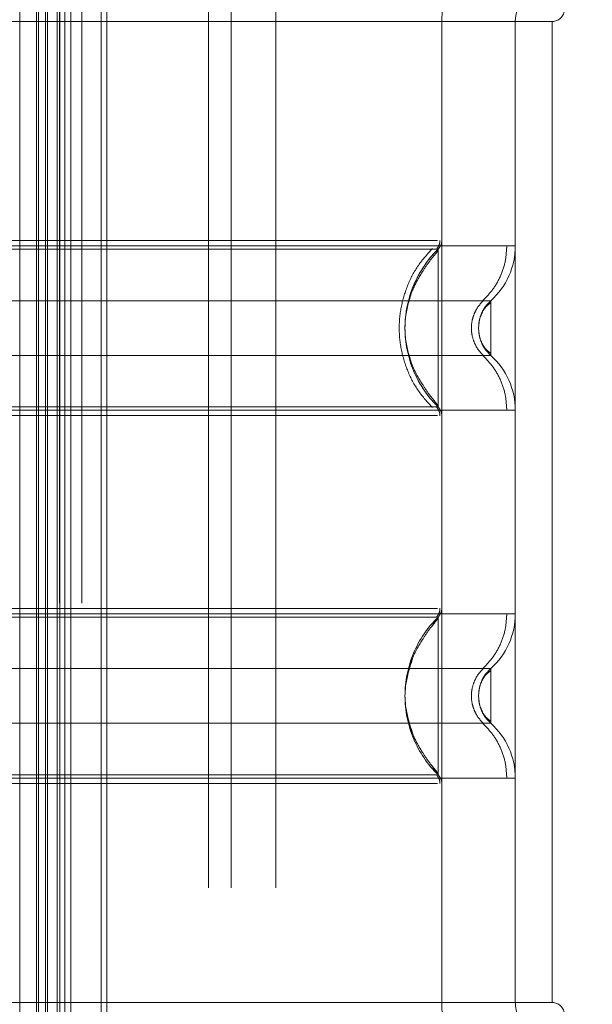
# Model space of a CAD drawing. Header units: inches. Extents: x 0.2 to 10.8, y 0.2 to 8.2.
# Tile 82 of 176: x 3.1708 to 3.2168, y 4.1905 to 4.2696. Entities that reach past the tile are written whole.
import ezdxf

# ---------------------------------------------------------------- set-up
doc = ezdxf.new("R2010")
doc.units = ezdxf.units.IN
doc.header["$MEASUREMENT"] = 0
doc.linetypes.add('HIDDEN', pattern=[0.07500000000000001, 0.05, -0.025])
doc.layers.add('DIMENSIONS', color=140, linetype='Continuous')
doc.styles.add('SLDTEXTSTYLE0', font='TXT', dxfattribs={"width": 0.7})
doc.dimstyles.new('SLDDIMSTYLE0', dxfattribs={"dimtxt": 0.0849609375, "dimasz": 0.13, "dimexe": 0, "dimexo": 0.0625, "dimgap": 0.021240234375, "dimtad": 0, "dimtih": 1, "dimtoh": 1, "dimlfac": 20, "dimrnd": 1e-09, "dimzin": 12, "dimdsep": 46, "dimtxsty": 'SLDTEXTSTYLE0', "dimsah": 1, "dimcen": 0.09, "dimadec": 0, "dimazin": 3, "dimtfac": 1, "dimtofl": 0, "dimtmove": 0, "dimatfit": 3, "dimfxl": 0, "dimfrac": 2, "dimtolj": 1, "dimtzin": 12, "dimarcsym": 0})

# ---------------------------------------------------------------- blocks, each defined once
blk = doc.blocks.new('_D_1')
at = {"layer": 'DIMENSIONS'}
for p, q in [((3.252463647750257, 4.97827594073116), (2.6925946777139, 4.97827594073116)), ((2.817594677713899, 4.97827594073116), (2.817594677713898, 4.102190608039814)), ((2.620681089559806, 3.948139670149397), (2.592150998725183, 3.948139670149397)), ((2.592150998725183, 3.948139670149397), (2.592150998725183, 3.813108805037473)), ((3.014508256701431, 3.948139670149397), (3.043038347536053, 3.948139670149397)), ((3.043038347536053, 3.948139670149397), (3.043038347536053, 3.813108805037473)), ((2.592150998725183, 3.813108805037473), (2.620681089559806, 3.813108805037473)), ((3.043038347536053, 3.813108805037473), (3.014508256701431, 3.813108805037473)), ((2.817594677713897, 2.884109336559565), (2.817594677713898, 3.794088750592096)), ((3.252463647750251, 2.884109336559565), (2.692594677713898, 2.884109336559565))]:
    blk.add_line(p, q, dxfattribs=at)
for points in [[(2.817594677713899, 4.97827594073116), (2.797594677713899, 4.84827594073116), (2.837594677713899, 4.84827594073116)], [(2.817594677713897, 2.884109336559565), (2.837594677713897, 3.014109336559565), (2.797594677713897, 3.014109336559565)]]:
    blk.add_solid(points, dxfattribs=at)
at = {"layer": 'DIMENSIONS', "char_height": 0.08333333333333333, "attachment_point": 1, "style": 'SLDTEXTSTYLE0'}
for s, insert in [('41.88', (2.656020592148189, 4.074582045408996)), ('1063.8', (2.620681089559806, 3.920531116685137))]:
    blk.add_mtext(s, dxfattribs=dict(at, insert=insert))

msp = doc.modelspace()

# ---------------------------------------------------------------- linework, layer by layer
at = {"color": 7, "linetype": 'HIDDEN', "lineweight": 18}
for p, q in [((3.170828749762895, 2.779431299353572), (3.170828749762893, 5.082938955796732)), ((3.172175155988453, 2.780795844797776), (3.17217515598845, 5.081589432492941)), ((3.172175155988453, 2.780795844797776), (3.17217515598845, 5.081589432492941)), ((3.172319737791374, 2.780940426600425), (3.172319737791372, 5.08144485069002)), ((3.172877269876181, 2.781497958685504), (3.172877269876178, 5.080887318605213)), ((3.173050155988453, 2.781670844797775), (3.173050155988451, 5.080714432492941)), ((3.174023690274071, 2.782633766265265), (3.174023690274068, 5.079751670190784)), ((3.174448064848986, 2.783068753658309), (3.174448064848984, 5.079316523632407)), ((3.174911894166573, 2.783532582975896), (3.17491189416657, 5.078852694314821)), ((3.177366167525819, 2.785986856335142), (3.177366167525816, 5.076398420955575)), ((3.17780323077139, 2.786427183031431), (3.177803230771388, 5.075971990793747)), ((3.185975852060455, 2.799889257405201), (3.185975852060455, 5.062439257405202)), ((3.185975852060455, 2.799889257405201), (3.185975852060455, 5.062439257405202)), ((3.187775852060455, 2.799889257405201), (3.187775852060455, 5.062439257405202)), ((3.191375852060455, 2.799889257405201), (3.191375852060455, 5.062439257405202)), ((3.174013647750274, 2.822717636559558), (3.174013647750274, 5.039667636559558)), ((3.175813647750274, 2.822717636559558), (3.175813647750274, 5.039667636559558)), ((3.175813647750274, 2.822717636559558), (3.175813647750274, 5.039667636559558)), ((3.204685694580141, 4.269414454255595), (3.155473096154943, 4.269414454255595)), ((3.204685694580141, 4.269414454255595), (3.2046856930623, 4.251836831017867)), ((3.213543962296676, 4.269414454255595), (3.204685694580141, 4.269414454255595)), ((3.204685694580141, 4.269414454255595), (3.204685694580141, 4.19067429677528)), ((3.210591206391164, 4.269414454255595), (3.210591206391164, 4.19067429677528)), ((3.210591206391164, 4.269414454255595), (3.210591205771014, 4.251410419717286)), ((3.213543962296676, 4.269414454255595), (3.213543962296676, 4.19067429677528)), ((3.213543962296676, 4.269414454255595), (3.213543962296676, 4.19067429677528)), ((3.204391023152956, 4.250881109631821), (3.204391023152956, 4.251134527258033)), ((3.207690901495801, 4.2452905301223), (3.20763845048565, 4.244808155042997)), ((3.20763845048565, 4.244808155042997), (3.207690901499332, 4.244325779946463)), ((3.204391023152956, 4.238481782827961), (3.204391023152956, 4.238735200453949)), ((3.14006957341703, 4.238205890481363), (3.210591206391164, 4.238205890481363)), ((3.20439102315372, 4.221606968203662), (3.203885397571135, 4.220856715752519)), ((3.204391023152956, 4.221353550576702), (3.204391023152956, 4.221606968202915)), ((3.207690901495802, 4.215762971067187), (3.20763845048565, 4.215280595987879)), ((3.207692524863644, 4.215770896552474), (3.207639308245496, 4.215280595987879)), ((3.20763845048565, 4.215280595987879), (3.207690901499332, 4.214798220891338)), ((3.207639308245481, 4.215280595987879), (3.20769252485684, 4.214790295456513)), ((3.203885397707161, 4.20970447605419), (3.204391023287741, 4.208954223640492)), ((3.204391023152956, 4.208954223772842), (3.204391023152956, 4.20920764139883)), ((3.210591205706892, 4.208678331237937), (3.210591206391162, 4.19067429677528)), ((3.204685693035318, 4.208251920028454), (3.204685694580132, 4.19067429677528)), ((3.204685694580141, 4.19067429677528), (3.155473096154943, 4.19067429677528)), ((3.213543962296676, 4.19067429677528), (3.204685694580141, 4.19067429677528))]:
    msp.add_line(p, q, dxfattribs=at)
for centre, radius, start, end in [((3.213543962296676, 4.269414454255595), 0.008858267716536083, 90, 180), ((3.213543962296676, 4.269414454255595), 0.002952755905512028, 90, 180), ((3.213543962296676, 4.270398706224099), 0.0009842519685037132, 270.0000000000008, 0), ((3.203701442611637, 4.251836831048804), 0.0009842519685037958, 314.4762724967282, 359.9999999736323), ((3.204685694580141, 4.251410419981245), 0.005905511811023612, 311.7633977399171, 0), ((3.204685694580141, 4.23820589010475), 0.005905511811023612, 0, 48.23660226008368), ((3.203701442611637, 4.23777947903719), 0.000984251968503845, 2.750604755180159e-08, 45.52372749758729), ((3.203701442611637, 4.222309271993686), 0.0009842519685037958, 314.4762724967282, 359.9999999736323), ((3.204685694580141, 4.221882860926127), 0.005905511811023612, 311.7633977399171, 0), ((3.204685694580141, 4.208678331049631), 0.005905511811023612, 0, 48.23660226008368), ((3.203701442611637, 4.208251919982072), 0.0009842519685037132, 2.745434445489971e-08, 45.52372749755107), ((3.213543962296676, 4.19067429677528), 0.00885826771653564, 180, 270.0000000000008), ((3.213543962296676, 4.19067429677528), 0.002952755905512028, 180, 270.0000000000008), ((3.213543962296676, 4.189690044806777), 0.0009842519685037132, 0, 90)]:
    msp.add_arc(centre, radius, start, end, dxfattribs=at)
for points, knots in [([(3.173831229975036, 2.78245678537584), (3.173829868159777, 2.78553797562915), (3.173826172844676, 2.793898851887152), (3.173826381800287, 2.807972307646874), (3.173827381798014, 2.824605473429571), (3.173827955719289, 2.841456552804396), (3.173827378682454, 2.867792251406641), (3.173827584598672, 2.903704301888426), (3.173827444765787, 2.988475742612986), (3.173827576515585, 3.155114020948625), (3.173827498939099, 3.479863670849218), (3.173827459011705, 3.975358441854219), (3.173827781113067, 4.430064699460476), (3.173827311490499, 4.76771510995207), (3.173828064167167, 4.890785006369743), (3.173827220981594, 4.968016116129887), (3.173828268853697, 4.999705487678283), (3.173826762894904, 5.025795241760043), (3.173826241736, 5.045834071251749), (3.173828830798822, 5.05886876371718), (3.173834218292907, 5.070050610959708), (3.173841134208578, 5.076846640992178), (3.173844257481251, 5.079915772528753)], [0, 0, 0, 0, 0.004023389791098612, 0.0109175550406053, 0.01837698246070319, 0.02574281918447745, 0.03292153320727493, 0.05276588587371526, 0.0726364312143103, 0.1436152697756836, 0.2703605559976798, 0.4966914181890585, 0.7906276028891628, 0.8641116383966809, 0.9375920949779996, 0.9513310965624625, 0.9649592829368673, 0.9789717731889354, 0.98539884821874, 0.9911257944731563, 0.9959923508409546, 1, 1, 1, 1]), ([(3.210591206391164, 4.251410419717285), (3.210459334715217, 4.251410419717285), (3.210195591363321, 4.251410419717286), (3.208088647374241, 4.251410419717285), (3.204813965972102, 4.251410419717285), (3.200373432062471, 4.251410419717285), (3.194970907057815, 4.251410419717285), (3.18880510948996, 4.251410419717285), (3.182115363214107, 4.251410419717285), (3.175158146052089, 4.251410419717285), (3.168200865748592, 4.251410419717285), (3.161511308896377, 4.251410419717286), (3.155344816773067, 4.251410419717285), (3.149944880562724, 4.251410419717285), (3.145494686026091, 4.251410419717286), (3.142256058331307, 4.251410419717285), (3.140392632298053, 4.251410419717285), (3.140149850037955, 4.251410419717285), (3.140069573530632, 4.251410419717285)], [0, 0, 0, 0, 0.06454114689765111, 0.1290822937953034, 0.1936234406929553, 0.2581645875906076, 0.3227057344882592, 0.3872468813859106, 0.4517880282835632, 0.5163291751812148, 0.580870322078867, 0.645411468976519, 0.7099526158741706, 0.7744937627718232, 0.8390349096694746, 0.9035760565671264, 0.9681172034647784, 1, 1, 1, 1]), ([(3.20434118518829, 4.251836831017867), (3.204285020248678, 4.251836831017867), (3.20408586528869, 4.251836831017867), (3.202569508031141, 4.251836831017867), (3.199879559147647, 4.251836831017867), (3.196168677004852, 4.251836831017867), (3.191669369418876, 4.251836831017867), (3.186530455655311, 4.251836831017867), (3.180955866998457, 4.251836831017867), (3.175158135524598, 4.251836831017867), (3.169360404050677, 4.251836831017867), (3.16378581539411, 4.251836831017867), (3.158646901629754, 4.251836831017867), (3.154147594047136, 4.251836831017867), (3.15043671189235, 4.251836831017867), (3.147746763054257, 4.251836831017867), (3.146230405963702, 4.251836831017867), (3.146031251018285, 4.251836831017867), (3.145975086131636, 4.251836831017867)], [0, 0, 0, 0, 0.02656569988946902, 0.09419917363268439, 0.1618326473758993, 0.2294661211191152, 0.2970995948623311, 0.3647330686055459, 0.4323665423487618, 0.5000000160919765, 0.5676334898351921, 0.6352669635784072, 0.702900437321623, 0.7705339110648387, 0.8381673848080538, 0.9058008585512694, 0.9734343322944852, 1, 1, 1, 1]), ([(3.204246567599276, 4.251131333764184), (3.204290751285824, 4.251179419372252), (3.204380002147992, 4.251276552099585), (3.204471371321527, 4.251454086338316), (3.204533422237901, 4.25164398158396), (3.204539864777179, 4.251776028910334), (3.204543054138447, 4.251841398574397)], [0, 0, 0, 0, 0.2475269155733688, 0.5000033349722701, 0.7524780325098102, 1, 1, 1, 1]), ([(3.207951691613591, 4.24698625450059), (3.208238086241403, 4.247278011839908), (3.208817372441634, 4.247868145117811), (3.209430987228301, 4.248967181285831), (3.209832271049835, 4.250164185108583), (3.20988228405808, 4.250998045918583), (3.209907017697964, 4.251410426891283)], [0, 0, 0, 0, 0.2471297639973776, 0.499865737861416, 0.752661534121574, 1, 1, 1, 1]), ([(3.204391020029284, 4.251134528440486), (3.204395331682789, 4.251134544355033), (3.203628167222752, 4.251134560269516), (3.200702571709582, 4.251134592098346), (3.198535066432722, 4.251134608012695), (3.193121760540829, 4.251134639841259), (3.189879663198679, 4.251134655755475), (3.18281027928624, 4.251134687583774), (3.178984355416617, 4.251134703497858), (3.171332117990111, 4.25113473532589), (3.167505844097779, 4.251134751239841), (3.160437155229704, 4.251134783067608), (3.157193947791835, 4.251134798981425), (3.151781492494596, 4.251134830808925), (3.149613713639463, 4.25113484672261), (3.14668810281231, 4.251134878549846), (3.145919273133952, 4.251134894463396), (3.145925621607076, 4.251134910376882)], [0, 0, 0, 0, 0.125, 0.125, 0.25, 0.25, 0.375, 0.375, 0.5, 0.5, 0.625, 0.625, 0.75, 0.75, 0.875, 0.875, 1, 1, 1, 1]), ([(3.203941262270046, 4.238422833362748), (3.203543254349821, 4.238859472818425), (3.202747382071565, 4.239732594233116), (3.201920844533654, 4.241322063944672), (3.201393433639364, 4.243026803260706), (3.201212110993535, 4.244808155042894), (3.201393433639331, 4.246589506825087), (3.201920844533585, 4.248294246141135), (3.202747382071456, 4.249883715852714), (3.203543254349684, 4.250756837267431), (3.203941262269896, 4.251193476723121)], [0, 0, 0, 0, 0.1250856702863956, 0.2501262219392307, 0.3751553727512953, 0.4999999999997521, 0.6248446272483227, 0.7498737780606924, 0.8749143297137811, 0.9999999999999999, 0.9999999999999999, 0.9999999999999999, 0.9999999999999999]), ([(3.204391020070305, 4.238481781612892), (3.202702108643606, 4.240120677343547), (3.200770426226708, 4.244808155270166), (3.202702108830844, 4.249495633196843), (3.204391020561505, 4.251134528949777)], [0.02713175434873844, 0.02713175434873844, 0.02713175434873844, 0.02713175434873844, 0.499999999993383, 0.9728682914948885, 0.9728682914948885, 0.9728682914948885, 0.9728682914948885]), ([(3.204391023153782, 4.251011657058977), (3.204151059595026, 4.250726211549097), (3.203702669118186, 4.250192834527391), (3.202974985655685, 4.249101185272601), (3.202148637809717, 4.24763732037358), (3.201916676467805, 4.246417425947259), (3.201779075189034, 4.245693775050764)], [0, 0, 0, 0, 0.1830305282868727, 0.3420067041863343, 0.6096732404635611, 0.9999999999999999, 0.9999999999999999, 0.9999999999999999, 0.9999999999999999]), ([(3.204391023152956, 4.238735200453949), (3.204391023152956, 4.238790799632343), (3.204391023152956, 4.238963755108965), (3.204391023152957, 4.240250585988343), (3.204391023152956, 4.242316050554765), (3.204391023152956, 4.244808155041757), (3.204391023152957, 4.247300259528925), (3.204391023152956, 4.249365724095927), (3.204391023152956, 4.250652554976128), (3.204391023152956, 4.250825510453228), (3.204391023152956, 4.250881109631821)], [0, 0, 0, 0, 0.06819172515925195, 0.2121278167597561, 0.356063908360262, 0.4999999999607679, 0.6439360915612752, 0.7878721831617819, 0.9318082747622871, 1, 1, 1, 1]), ([(3.20861955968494, 4.247004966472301), (3.208625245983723, 4.247004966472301), (3.20665803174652, 4.247004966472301), (3.199051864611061, 4.247004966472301), (3.188454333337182, 4.247004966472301), (3.175158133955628, 4.247004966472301), (3.161861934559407, 4.247004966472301), (3.151264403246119, 4.247004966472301), (3.143658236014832, 4.247004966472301), (3.141691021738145, 4.247004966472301), (3.141696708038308, 4.247004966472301)], [4.71241410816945, 4.71241410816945, 4.71241410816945, 4.71241410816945, 5.15721612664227, 5.4883921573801, 5.8858033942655, 6.2832146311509, 6.68062586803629, 7.07803710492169, 7.40921313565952, 7.854015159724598, 7.854015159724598, 7.854015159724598, 7.854015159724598]), ([(3.208050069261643, 4.242591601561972), (3.207904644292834, 4.242739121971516), (3.207613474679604, 4.243034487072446), (3.207307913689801, 4.243585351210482), (3.207111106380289, 4.244181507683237), (3.207042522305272, 4.244808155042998), (3.207111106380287, 4.245434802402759), (3.207307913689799, 4.246030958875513), (3.207613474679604, 4.246581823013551), (3.207904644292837, 4.246877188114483), (3.208050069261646, 4.247024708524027)], [0, 0, 0, 0, 0.1248322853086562, 0.249938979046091, 0.3751056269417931, 0.4999999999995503, 0.6248943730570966, 0.7500610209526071, 0.8751677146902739, 1, 1, 1, 1]), ([(3.208619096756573, 4.246834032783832), (3.208491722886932, 4.246740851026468), (3.208239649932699, 4.246556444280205), (3.207954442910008, 4.246140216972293), (3.207744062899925, 4.245656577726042), (3.207684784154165, 4.245295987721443), (3.207655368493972, 4.245117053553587)], [0, 0, 0, 0, 0.2572717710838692, 0.5091409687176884, 0.7564229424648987, 1, 1, 1, 1]), ([(3.208619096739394, 4.24700548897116), (3.208475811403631, 4.246857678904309), (3.208188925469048, 4.246561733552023), (3.20793311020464, 4.246140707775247), (3.207852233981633, 4.245874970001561), (3.207831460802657, 4.245806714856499)], [0, 0, 0, 0, 0.425787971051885, 0.8525127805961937, 1, 1, 1, 1]), ([(3.208619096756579, 4.242610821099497), (3.208619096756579, 4.242610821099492), (3.208619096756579, 4.242668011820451), (3.208619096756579, 4.242888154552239), (3.208619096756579, 4.243051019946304), (3.208619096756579, 4.243457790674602), (3.208619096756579, 4.243701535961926), (3.208619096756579, 4.244233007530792), (3.208619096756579, 4.244520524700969), (3.208619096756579, 4.245095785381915), (3.208619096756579, 4.245383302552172), (3.208619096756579, 4.24591477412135), (3.208619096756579, 4.246158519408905), (3.208619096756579, 4.24656529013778), (3.208619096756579, 4.246728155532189), (3.208619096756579, 4.246948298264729), (3.208619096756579, 4.247005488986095), (3.208619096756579, 4.247005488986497)], [0, 0, 0, 0, 0.125, 0.125, 0.25, 0.25, 0.375, 0.375, 0.5, 0.5, 0.625, 0.625, 0.75, 0.75, 0.875, 0.875, 1, 1, 1, 1]), ([(3.207655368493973, 4.244499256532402), (3.207684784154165, 4.244320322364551), (3.207744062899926, 4.243959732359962), (3.207954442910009, 4.243476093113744), (3.208239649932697, 4.243059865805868), (3.208491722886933, 4.242875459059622), (3.208619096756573, 4.242782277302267)], [0, 0, 0, 0, 0.2435770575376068, 0.4908590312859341, 0.7427282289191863, 1, 1, 1, 1]), ([(3.201779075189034, 4.24392253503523), (3.201916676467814, 4.243198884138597), (3.202148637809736, 4.241978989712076), (3.202974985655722, 4.240515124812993), (3.203702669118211, 4.239423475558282), (3.204151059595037, 4.238890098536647), (3.204391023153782, 4.238604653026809)], [0, 0, 0, 0, 0.3903267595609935, 0.6579932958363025, 0.8169694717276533, 1, 1, 1, 1]), ([(3.207831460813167, 4.243809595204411), (3.20785223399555, 4.243741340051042), (3.207933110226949, 4.243475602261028), (3.208188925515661, 4.243054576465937), (3.208475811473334, 4.242758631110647), (3.208619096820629, 4.242610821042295)], [0, 0, 0, 0, 0.1474872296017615, 0.5742120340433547, 0.9999999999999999, 0.9999999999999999, 0.9999999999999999, 0.9999999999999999]), ([(3.209907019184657, 4.238205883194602), (3.209882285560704, 4.238618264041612), (3.209832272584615, 4.23945212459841), (3.209430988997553, 4.240649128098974), (3.208817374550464, 4.241748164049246), (3.208238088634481, 4.242338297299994), (3.207951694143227, 4.242630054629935)], [0, 0, 0, 0, 0.2473384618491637, 0.5001342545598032, 0.7528702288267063, 1, 1, 1, 1]), ([(3.14169671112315, 4.242611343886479), (3.141691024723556, 4.242611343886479), (3.143658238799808, 4.242611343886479), (3.151264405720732, 4.242611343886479), (3.161861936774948, 4.242611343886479), (3.175158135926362, 4.242611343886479), (3.188454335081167, 4.242611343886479), (3.199051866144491, 4.242611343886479), (3.20665803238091, 4.242611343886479), (3.208625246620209, 4.242611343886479), (3.208619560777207, 4.242611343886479)], [4.712364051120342, 4.712364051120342, 4.712364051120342, 4.712364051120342, 5.15716607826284, 5.488342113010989, 5.885753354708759, 6.28316459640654, 6.68057583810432, 7.077987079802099, 7.40916311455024, 7.85396503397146, 7.85396503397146, 7.85396503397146, 7.85396503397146]), ([(3.145925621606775, 4.238481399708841), (3.145919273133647, 4.238481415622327), (3.146688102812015, 4.238481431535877), (3.149613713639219, 4.238481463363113), (3.151781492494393, 4.238481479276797), (3.157193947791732, 4.238481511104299), (3.16043715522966, 4.238481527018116), (3.16750584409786, 4.238481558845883), (3.171332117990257, 4.238481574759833), (3.178984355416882, 4.238481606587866), (3.182810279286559, 4.238481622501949), (3.18987966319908, 4.238481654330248), (3.19312176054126, 4.238481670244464), (3.198535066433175, 4.238481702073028), (3.200702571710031, 4.238481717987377), (3.203628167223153, 4.238481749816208), (3.204395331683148, 4.23848176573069), (3.204391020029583, 4.238481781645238)], [0, 0, 0, 0, 0.125, 0.125, 0.25, 0.25, 0.375, 0.375, 0.5, 0.5, 0.625, 0.625, 0.75, 0.75, 0.875, 0.875, 1, 1, 1, 1]), ([(3.204543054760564, 4.237774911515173), (3.204539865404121, 4.237840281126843), (3.204533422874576, 4.237972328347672), (3.204471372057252, 4.238162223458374), (3.204380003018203, 4.238339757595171), (3.204290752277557, 4.23843689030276), (3.204246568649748, 4.238484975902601)], [0, 0, 0, 0, 0.2475219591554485, 0.49999664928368, 0.75247306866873, 1, 1, 1, 1]), ([(3.145975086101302, 4.237779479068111), (3.146031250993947, 4.237779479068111), (3.14623040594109, 4.237779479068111), (3.147746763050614, 4.237779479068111), (3.15043671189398, 4.237779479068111), (3.154147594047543, 4.237779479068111), (3.158646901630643, 4.237779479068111), (3.163785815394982, 4.237779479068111), (3.169360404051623, 4.237779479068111), (3.175158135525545, 4.237779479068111), (3.180955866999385, 4.237779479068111), (3.186530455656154, 4.237779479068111), (3.191669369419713, 4.237779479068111), (3.196168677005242, 4.237779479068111), (3.199879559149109, 4.237779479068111), (3.202569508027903, 4.237779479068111), (3.204085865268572, 4.237779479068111), (3.204285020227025, 4.237779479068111), (3.204341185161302, 4.237779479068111)], [0, 0, 0, 0, 0.02656567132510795, 0.09419914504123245, 0.1618326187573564, 0.2294660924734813, 0.297099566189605, 0.3647330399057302, 0.4323665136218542, 0.499999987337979, 0.5676334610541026, 0.6352669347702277, 0.7029004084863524, 0.7705338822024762, 0.8381673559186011, 0.9058008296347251, 0.9734343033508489, 0.9999999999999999, 0.9999999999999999, 0.9999999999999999, 0.9999999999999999]), ([(3.20434118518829, 4.222309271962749), (3.204285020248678, 4.222309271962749), (3.20408586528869, 4.222309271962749), (3.202569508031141, 4.222309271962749), (3.199879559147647, 4.222309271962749), (3.196168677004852, 4.222309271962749), (3.191669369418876, 4.222309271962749), (3.186530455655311, 4.222309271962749), (3.180955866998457, 4.222309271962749), (3.175158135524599, 4.222309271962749), (3.169360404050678, 4.222309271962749), (3.16378581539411, 4.222309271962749), (3.158646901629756, 4.222309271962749), (3.154147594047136, 4.222309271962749), (3.15043671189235, 4.222309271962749), (3.147746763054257, 4.222309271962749), (3.146230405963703, 4.222309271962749), (3.146031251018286, 4.222309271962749), (3.145975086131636, 4.222309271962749)], [0, 0, 0, 0, 0.02656569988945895, 0.09419917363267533, 0.1618326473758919, 0.2294661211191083, 0.2970995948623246, 0.3647330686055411, 0.4323665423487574, 0.5000000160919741, 0.5676334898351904, 0.6352669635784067, 0.7029004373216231, 0.7705339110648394, 0.8381673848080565, 0.9058008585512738, 0.9734343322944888, 1, 1, 1, 1]), ([(3.204247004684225, 4.221603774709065), (3.204291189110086, 4.221651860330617), (3.204380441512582, 4.221748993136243), (3.204471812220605, 4.221926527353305), (3.204533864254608, 4.222116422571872), (3.204540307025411, 4.222248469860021), (3.204543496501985, 4.22231383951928)], [0, 0, 0, 0, 0.2475266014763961, 0.5000029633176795, 0.7524777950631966, 1, 1, 1, 1]), ([(3.210591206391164, 4.221882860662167), (3.21045933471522, 4.221882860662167), (3.210195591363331, 4.221882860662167), (3.208088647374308, 4.221882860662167), (3.204813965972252, 4.221882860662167), (3.200373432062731, 4.221882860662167), (3.194970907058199, 4.221882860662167), (3.188805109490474, 4.221882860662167), (3.182115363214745, 4.221882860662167), (3.175158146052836, 4.221882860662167), (3.168200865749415, 4.221882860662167), (3.161511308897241, 4.221882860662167), (3.155344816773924, 4.221882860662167), (3.149944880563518, 4.221882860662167), (3.145494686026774, 4.221882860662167), (3.142256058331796, 4.221882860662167), (3.140392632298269, 4.221882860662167), (3.140149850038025, 4.221882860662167), (3.140069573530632, 4.221882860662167)], [0, 0, 0, 0, 0.06454114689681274, 0.1290822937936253, 0.1936234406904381, 0.2581645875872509, 0.3227057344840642, 0.3872468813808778, 0.4517880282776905, 0.5163291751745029, 0.5808703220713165, 0.6454114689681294, 0.7099526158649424, 0.7744937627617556, 0.8390349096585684, 0.903576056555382, 0.9681172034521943, 1, 1, 1, 1]), ([(3.204199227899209, 4.221606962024), (3.204180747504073, 4.221606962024), (3.204081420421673, 4.221606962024), (3.203256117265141, 4.221606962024), (3.201501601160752, 4.221606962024), (3.198581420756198, 4.221606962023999), (3.19440418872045, 4.221606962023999), (3.188924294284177, 4.221606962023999), (3.182356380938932, 4.221606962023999), (3.175158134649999, 4.221606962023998), (3.16795988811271, 4.221606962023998), (3.161391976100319, 4.221606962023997), (3.155912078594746, 4.221606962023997), (3.1517348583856, 4.221606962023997), (3.148814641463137, 4.221606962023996), (3.14706024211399, 4.221606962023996), (3.146235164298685, 4.221606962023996), (3.146135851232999, 4.221606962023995), (3.14611746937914, 4.221606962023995)], [0, 0, 0, 0, 0.01170879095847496, 0.06293155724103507, 0.1206490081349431, 0.1851790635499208, 0.2564308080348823, 0.333714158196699, 0.4156154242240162, 0.5000373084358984, 0.5844591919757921, 0.6663604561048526, 0.7436438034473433, 0.8148955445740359, 0.8794255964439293, 0.937143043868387, 0.988365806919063, 0.9999999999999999, 0.9999999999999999, 0.9999999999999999, 0.9999999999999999]), ([(3.204391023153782, 4.221484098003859), (3.204151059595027, 4.221198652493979), (3.203702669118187, 4.220665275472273), (3.202974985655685, 4.219573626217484), (3.202148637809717, 4.218109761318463), (3.201916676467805, 4.21688986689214), (3.201779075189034, 4.216166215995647)], [0, 0, 0, 0, 0.1830305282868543, 0.3420067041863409, 0.6096732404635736, 1, 1, 1, 1]), ([(3.204391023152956, 4.20920764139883), (3.204391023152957, 4.209263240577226), (3.204391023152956, 4.209436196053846), (3.204391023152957, 4.210723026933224), (3.204391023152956, 4.212788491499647), (3.204391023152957, 4.21528059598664), (3.204391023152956, 4.217772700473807), (3.204391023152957, 4.219838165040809), (3.204391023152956, 4.221124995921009), (3.204391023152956, 4.22129795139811), (3.204391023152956, 4.221353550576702)], [0, 0, 0, 0, 0.0681917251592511, 0.2121278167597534, 0.3560639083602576, 0.4999999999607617, 0.6439360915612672, 0.787872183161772, 0.9318082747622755, 1, 1, 1, 1]), ([(3.20795169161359, 4.217458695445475), (3.208238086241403, 4.217750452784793), (3.208817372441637, 4.218340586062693), (3.209430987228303, 4.219439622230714), (3.209832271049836, 4.220636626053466), (3.20988228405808, 4.221470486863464), (3.209907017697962, 4.221882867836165)], [0, 0, 0, 0, 0.2471297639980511, 0.4998657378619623, 0.7526615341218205, 1, 1, 1, 1]), ([(3.202364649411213, 4.218360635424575), (3.202050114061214, 4.217333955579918), (3.201421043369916, 4.215280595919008), (3.202050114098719, 4.213227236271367), (3.202364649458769, 4.212200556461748)], [0, 0, 0, 0, 0.5000000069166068, 0.9999999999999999, 0.9999999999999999, 0.9999999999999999, 0.9999999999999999]), ([(3.208619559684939, 4.217477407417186), (3.208625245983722, 4.217477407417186), (3.206658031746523, 4.217477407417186), (3.199051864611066, 4.217477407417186), (3.188454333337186, 4.217477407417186), (3.17515813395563, 4.217477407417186), (3.161861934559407, 4.217477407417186), (3.151264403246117, 4.217477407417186), (3.14365823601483, 4.217477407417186), (3.141691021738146, 4.217477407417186), (3.14169670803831, 4.217477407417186)], [4.71241410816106, 4.71241410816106, 4.71241410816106, 4.71241410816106, 5.15721612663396, 5.48839215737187, 5.88580339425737, 6.28321463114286, 6.68062586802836, 7.07803710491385, 7.40921313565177, 7.854015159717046, 7.854015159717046, 7.854015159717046, 7.854015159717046]), ([(3.208050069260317, 4.213064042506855), (3.207904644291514, 4.213211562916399), (3.207613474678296, 4.21350692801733), (3.207307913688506, 4.214057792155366), (3.207111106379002, 4.21465394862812), (3.207042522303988, 4.21528059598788), (3.207111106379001, 4.21590724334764), (3.207307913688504, 4.216503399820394), (3.207613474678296, 4.21705426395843), (3.207904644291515, 4.217349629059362), (3.208050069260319, 4.217497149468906)], [0, 0, 0, 0, 0.1248322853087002, 0.2499389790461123, 0.3751056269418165, 0.4999999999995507, 0.6248943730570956, 0.7500610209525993, 0.875167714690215, 1, 1, 1, 1]), ([(3.208619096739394, 4.217477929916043), (3.208475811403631, 4.217330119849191), (3.208188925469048, 4.217034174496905), (3.20793311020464, 4.216613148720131), (3.207852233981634, 4.216347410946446), (3.20783146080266, 4.216279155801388)], [0, 0, 0, 0, 0.4257879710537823, 0.8525127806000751, 1, 1, 1, 1]), ([(3.208619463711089, 4.217477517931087), (3.208472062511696, 4.21733169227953), (3.208208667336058, 4.217071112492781), (3.208039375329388, 4.216742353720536), (3.207964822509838, 4.216597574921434)], [0, 0, 0, 0, 0.559619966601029, 1, 1, 1, 1]), ([(3.208619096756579, 4.213083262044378), (3.208619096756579, 4.213083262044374), (3.208619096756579, 4.213140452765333), (3.208619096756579, 4.213360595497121), (3.208619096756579, 4.213523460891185), (3.208619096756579, 4.213930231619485), (3.208619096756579, 4.214173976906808), (3.208619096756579, 4.214705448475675), (3.208619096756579, 4.214992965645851), (3.208619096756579, 4.215568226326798), (3.208619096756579, 4.215855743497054), (3.208619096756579, 4.216387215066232), (3.208619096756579, 4.216630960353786), (3.208619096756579, 4.217037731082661), (3.208619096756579, 4.21720059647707), (3.208619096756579, 4.217420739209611), (3.208619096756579, 4.217477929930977), (3.208619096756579, 4.217477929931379)], [0, 0, 0, 0, 0.125, 0.125, 0.25, 0.25, 0.375, 0.375, 0.5, 0.5, 0.625, 0.625, 0.75, 0.75, 0.875, 0.875, 1, 1, 1, 1]), ([(3.208619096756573, 4.217306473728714), (3.208491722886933, 4.21721329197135), (3.208239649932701, 4.21702888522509), (3.207954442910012, 4.216612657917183), (3.207744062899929, 4.216129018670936), (3.207684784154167, 4.21576842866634), (3.207655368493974, 4.215589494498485)], [0, 0, 0, 0, 0.2572717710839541, 0.5091409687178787, 0.7564229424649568, 1, 1, 1, 1]), ([(3.207655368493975, 4.214971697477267), (3.207684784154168, 4.214792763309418), (3.20774406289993, 4.214432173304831), (3.207954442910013, 4.213948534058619), (3.2082396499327, 4.213532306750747), (3.208491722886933, 4.213347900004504), (3.208619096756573, 4.213254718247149)], [0, 0, 0, 0, 0.2435770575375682, 0.4908590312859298, 0.7427282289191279, 1, 1, 1, 1]), ([(3.201779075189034, 4.214394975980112), (3.201916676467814, 4.213671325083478), (3.202148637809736, 4.212451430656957), (3.202974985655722, 4.210987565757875), (3.20370266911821, 4.209895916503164), (3.204151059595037, 4.209362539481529), (3.204391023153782, 4.209077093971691)], [0, 0, 0, 0, 0.3903267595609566, 0.6579932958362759, 0.8169694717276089, 1, 1, 1, 1]), ([(3.20783146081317, 4.214282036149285), (3.207852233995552, 4.214213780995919), (3.207933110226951, 4.213948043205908), (3.208188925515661, 4.213527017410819), (3.208475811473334, 4.213231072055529), (3.208619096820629, 4.213083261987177)], [0, 0, 0, 0, 0.1474872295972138, 0.5742120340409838, 0.9999999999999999, 0.9999999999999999, 0.9999999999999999, 0.9999999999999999]), ([(3.207964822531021, 4.213963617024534), (3.208039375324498, 4.213818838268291), (3.208208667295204, 4.213490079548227), (3.20847206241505, 4.213229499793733), (3.208619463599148, 4.213083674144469)], [0, 0, 0, 0, 0.4403799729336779, 1, 1, 1, 1]), ([(3.14169671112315, 4.213083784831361), (3.141691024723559, 4.21308378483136), (3.143658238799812, 4.213083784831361), (3.151264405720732, 4.21308378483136), (3.161861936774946, 4.21308378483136), (3.175158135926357, 4.21308378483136), (3.188454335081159, 4.21308378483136), (3.199051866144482, 4.21308378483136), (3.20665803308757, 4.21308378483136), (3.208625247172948, 4.21308378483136), (3.208619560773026, 4.21308378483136)], [4.712364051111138, 4.712364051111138, 4.712364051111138, 4.712364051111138, 5.157166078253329, 5.4883421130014, 5.88575335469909, 6.28316459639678, 6.680575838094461, 7.07798707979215, 7.409163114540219, 7.853965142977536, 7.853965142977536, 7.853965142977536, 7.853965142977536]), ([(3.209907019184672, 4.208678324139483), (3.209882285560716, 4.209090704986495), (3.209832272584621, 4.209924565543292), (3.209430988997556, 4.211121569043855), (3.208817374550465, 4.212220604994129), (3.208238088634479, 4.212810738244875), (3.207951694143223, 4.213102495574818)], [0, 0, 0, 0, 0.2473384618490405, 0.5001342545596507, 0.752870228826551, 0.9999999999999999, 0.9999999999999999, 0.9999999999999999, 0.9999999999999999]), ([(3.14006957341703, 4.208678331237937), (3.140149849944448, 4.208678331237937), (3.140392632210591, 4.208678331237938), (3.142256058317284, 4.208678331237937), (3.145494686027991, 4.208678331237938), (3.149944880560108, 4.208678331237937), (3.155344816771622, 4.208678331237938), (3.161511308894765, 4.208678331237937), (3.168200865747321, 4.208678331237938), (3.175158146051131, 4.208678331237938), (3.182115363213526, 4.208678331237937), (3.188805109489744, 4.208678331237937), (3.194970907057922, 4.208678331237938), (3.200373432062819, 4.208678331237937), (3.204813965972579, 4.208678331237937), (3.208088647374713, 4.208678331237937), (3.210195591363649, 4.208678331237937), (3.210459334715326, 4.208678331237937), (3.210591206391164, 4.208678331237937)], [0, 0, 0, 0, 0.03188280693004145, 0.09642395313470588, 0.1609650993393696, 0.2255062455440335, 0.2900473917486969, 0.354588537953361, 0.4191296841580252, 0.4836708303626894, 0.5482119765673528, 0.6127531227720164, 0.677294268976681, 0.7418354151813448, 0.8063765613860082, 0.8709177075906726, 0.9354588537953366, 1, 1, 1, 1]), ([(3.146117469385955, 4.208954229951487), (3.146135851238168, 4.208954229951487), (3.146235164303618, 4.208954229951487), (3.14706024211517, 4.208954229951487), (3.148814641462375, 4.208954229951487), (3.151734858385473, 4.208954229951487), (3.155912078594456, 4.208954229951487), (3.16139197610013, 4.208954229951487), (3.167959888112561, 4.208954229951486), (3.175158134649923, 4.208954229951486), (3.182356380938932, 4.208954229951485), (3.188924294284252, 4.208954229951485), (3.1944041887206, 4.208954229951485), (3.198581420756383, 4.208954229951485), (3.201501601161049, 4.208954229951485), (3.203256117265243, 4.208954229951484), (3.204081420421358, 4.208954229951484), (3.204180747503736, 4.208954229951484), (3.204199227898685, 4.208954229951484)], [0, 0, 0, 0, 0.01163419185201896, 0.06285695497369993, 0.1205744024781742, 0.1851044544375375, 0.256356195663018, 0.333639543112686, 0.415540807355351, 0.4999626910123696, 0.584384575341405, 0.6662858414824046, 0.743569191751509, 0.8148209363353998, 0.8793509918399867, 0.9370684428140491, 0.9882912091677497, 0.9999999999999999, 0.9999999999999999, 0.9999999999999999, 0.9999999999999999]), ([(3.204543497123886, 4.208247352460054), (3.204540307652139, 4.20831272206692), (3.204533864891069, 4.208444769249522), (3.204471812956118, 4.208634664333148), (3.204380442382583, 4.208812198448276), (3.204291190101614, 4.208909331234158), (3.204247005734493, 4.208957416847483)], [0, 0, 0, 0, 0.2475221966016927, 0.4999970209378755, 0.752473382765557, 0.9999999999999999, 0.9999999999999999, 0.9999999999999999, 0.9999999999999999]), ([(3.145975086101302, 4.208251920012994), (3.146031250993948, 4.208251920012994), (3.146230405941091, 4.208251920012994), (3.147746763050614, 4.208251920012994), (3.150436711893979, 4.208251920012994), (3.154147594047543, 4.208251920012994), (3.158646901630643, 4.208251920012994), (3.163785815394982, 4.208251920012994), (3.169360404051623, 4.208251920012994), (3.175158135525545, 4.208251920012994), (3.180955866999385, 4.208251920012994), (3.186530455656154, 4.208251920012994), (3.191669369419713, 4.208251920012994), (3.196168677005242, 4.208251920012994), (3.19987955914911, 4.208251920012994), (3.202569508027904, 4.208251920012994), (3.204085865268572, 4.208251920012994), (3.204285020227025, 4.208251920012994), (3.204341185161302, 4.208251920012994)], [0, 0, 0, 0, 0.02656567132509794, 0.09419914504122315, 0.1618326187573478, 0.2294660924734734, 0.2970995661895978, 0.3647330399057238, 0.4323665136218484, 0.499999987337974, 0.5676334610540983, 0.6352669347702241, 0.7029004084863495, 0.7705338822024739, 0.8381673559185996, 0.9058008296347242, 0.9734343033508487, 1, 1, 1, 1])]:
    msp.add_open_spline(points, degree=3, knots=knots, dxfattribs=at)
for points in [[(3.204391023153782, 4.251134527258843), (3.203553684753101, 4.25031160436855), (3.202206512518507, 4.24832911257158), (3.201733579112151, 4.245983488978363), (3.201735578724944, 4.244808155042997)], [(3.201735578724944, 4.244808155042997), (3.201733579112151, 4.243632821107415), (3.202206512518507, 4.241287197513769), (3.203553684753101, 4.239304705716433), (3.204391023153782, 4.238481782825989)], [(3.204391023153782, 4.221606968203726), (3.203553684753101, 4.220784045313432), (3.202206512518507, 4.218801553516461), (3.201733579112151, 4.216455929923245), (3.201735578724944, 4.215280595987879)], [(3.201735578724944, 4.215280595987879), (3.201733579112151, 4.214105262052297), (3.202206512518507, 4.21175963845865), (3.203553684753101, 4.209777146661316), (3.204391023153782, 4.208954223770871)]]:
    msp.add_open_spline(points, degree=3, dxfattribs=at)

# ---------------------------------------------------------------- dimensions: what is measured, and where the dimension line sits
at = {"layer": 'DIMENSIONS'}
dim = msp.add_linear_dim(base=(2.817594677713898, 2.884109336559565), p1=(3.302463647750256, 4.97827594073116), p2=(3.302463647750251, 2.884109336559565), angle=90.0000000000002, dimstyle='SLDDIMSTYLE0', dxfattribs=at)
dim.commit()
dim.dimension.update_dxf_attribs({"geometry": '_D_1', "text_midpoint": (2.817594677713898, 3.948139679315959), "dimtype": 160})

doc.saveas('drawing.dxf')
